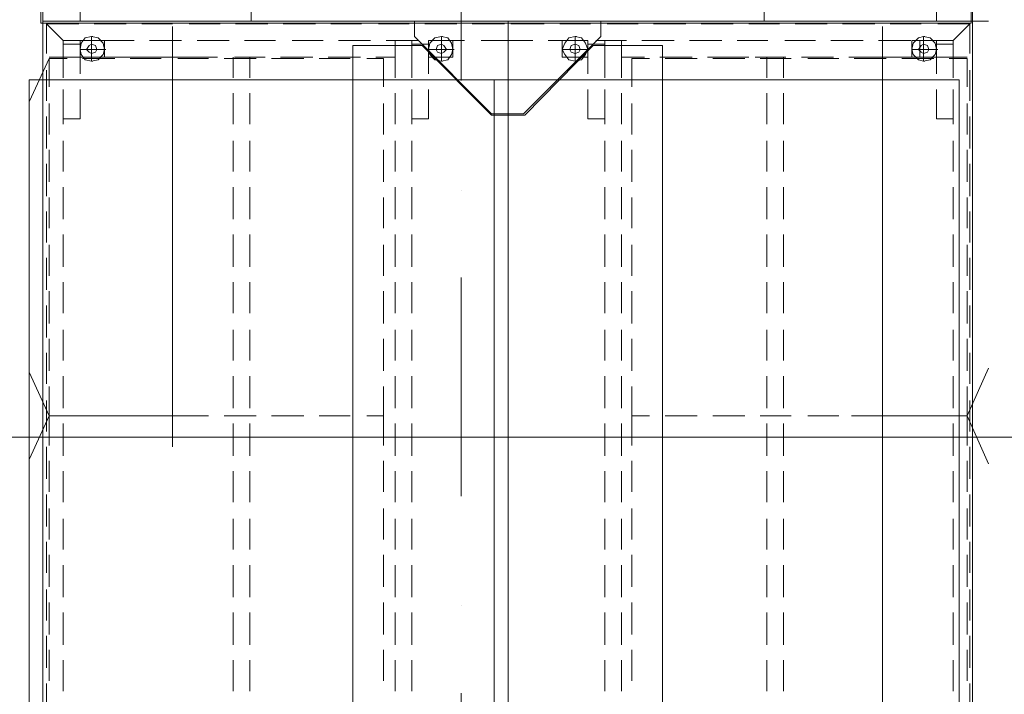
# Model space of a CAD drawing. Header units: millimetres. Extents: x 82175 to 237000, y 24756 to 471700.
# Tile 21 of 256: x 112658 to 114246, y 93885 to 94973. Entities that reach past the tile are written whole.
import ezdxf

# ---------------------------------------------------------------- set-up
doc = ezdxf.new("R2010")
doc.units = ezdxf.units.MM
doc.linetypes.add('Kropki i Kreski', pattern=[6.702778, 3.527778, -1.763889, 0, -1.411111])
for name, color, linetype in [('2D - Ogólne', 8, 'Continuous'), ('2D - Rysunki i Obrazki', 8, 'Continuous'), ('Konstrukcja - Siatka mod', 8, 'Continuous')]:
    doc.layers.add(name, color=color, linetype=linetype)

msp = doc.modelspace()

# ---------------------------------------------------------------- linework, layer by layer
at = {"layer": '2D - Ogólne', "color": 8, "linetype": 'Continuous', "lineweight": 20, "ltscale": 100}
msp.add_line((110440, 94299.8), (116270, 94299.8), dxfattribs=at)
at = {"layer": '2D - Rysunki i Obrazki', "color": 8, "linetype": 'Continuous', "lineweight": 13, "ltscale": 100, "flags": 128}
for points in [[(114192.2, 94967.6), (112692.2, 94967.6), (112695.2, 95348.1), (113018.7, 95721.3), (113873, 95721.3), (114194.4, 95348.1)], [(112695.2, 94970.7), (112695.2, 95348.1), (113018.7, 95721.3), (113873, 95721.3), (114194.4, 95348.1), (114194.4, 94970.7)], [(112695.2, 94970.7), (112695.2, 95348.1), (113018.7, 95721.3), (113873, 95721.3), (114194.4, 95348.1), (114194.4, 94970.7)], [(112695.2, 94970.7), (112695.2, 95348.1), (113018.7, 95721.3), (113873, 95721.3), (114194.4, 95348.1), (114194.4, 94970.7)], [(112695.2, 94970.7), (112695.2, 95348.1), (113018.7, 95721.3), (113873, 95721.3), (114194.4, 95348.1), (114194.4, 94970.7)], [(112695.2, 94970.7), (112695.2, 95348.1), (113018.7, 95721.3), (113873, 95721.3), (114194.4, 95348.1), (114194.4, 94970.7)], [(112695.2, 94970.7), (112695.2, 95348.1), (113018.7, 95721.3), (113873, 95721.3), (114194.4, 95348.1), (114194.4, 94970.7)], [(112695.2, 94970.7), (112695.2, 93697.5), (113445.9, 93697.5), (113445.9, 94970.7)], [(112695.2, 94970.7), (112695.2, 93697.5), (113445.9, 93697.5), (113445.9, 94970.7)], [(113445.9, 93697.5), (113445.9, 94970.7), (112695.2, 94970.7), (112695.2, 93697.5)], [(112695.2, 94970.7), (112695.2, 93697.5), (113445.9, 93697.5), (113445.9, 94970.7)], [(112695.2, 94970.7), (112695.2, 93697.5), (113445.9, 93697.5), (113445.9, 94970.7)], [(113445.9, 93697.5), (113445.9, 94970.7), (112695.2, 94970.7), (112695.2, 93697.5)], [(112695.2, 94970.7), (112695.2, 93697.5), (113445.9, 93697.5), (113445.9, 94970.7)], [(113445.9, 93848.9), (113418.9, 93848.9), (113306.9, 93736.9), (113195, 93736.9), (113195, 94931.3), (113306.9, 94931.3), (113418.9, 94819.3), (113445.9, 94819.3), (113445.9, 94970.7)], [(113445.9, 94970.7), (113445.9, 94821.4), (113418.9, 94821.4), (113294.5, 94945.8), (113294.5, 94970.7), (113445.9, 94970.7), (113445.9, 94821.4), (113470.7, 94821.4), (113595.1, 94945.8), (113595.1, 94970.7)], [(113445.9, 94970.7), (113445.9, 94821.4), (113418.9, 94821.4), (113294.5, 94945.8), (113294.5, 94970.7)], [(114194.4, 94970.7), (114194.4, 93697.5), (113445.9, 93697.5), (113445.9, 94970.7)], [(114194.4, 94970.7), (114194.4, 93697.5), (113445.9, 93697.5), (113445.9, 94970.7)], [(114194.4, 93697.5), (114194.4, 94970.7), (113445.9, 94970.7), (113445.9, 93697.5)], [(114194.4, 94970.7), (114194.4, 93697.5), (113445.9, 93697.5), (113445.9, 94970.7)], [(114194.4, 94970.7), (114194.4, 93697.5), (113445.9, 93697.5), (113445.9, 94970.7)], [(114194.4, 93697.5), (114194.4, 94970.7), (113445.9, 94970.7), (113445.9, 93697.5)], [(114194.4, 94970.7), (114194.4, 93697.5), (113445.9, 93697.5), (113445.9, 94970.7)], [(113445.9, 93848.9), (113472.8, 93848.9), (113582.7, 93736.9), (113694.7, 93736.9), (113694.7, 94931.3), (113582.7, 94931.3), (113472.8, 94819.3), (113445.9, 94819.3), (113445.9, 94970.7)], [(113445.9, 94970.7), (113445.9, 94821.4), (113470.7, 94821.4), (113595.1, 94945.8), (113595.1, 94970.7)], [(112755.4, 94939.6), (112755.4, 94912.6), (112794.8, 94912.6), (112794.8, 94939.6)], [(112774, 94918.8), (112780.2, 94920.9), (112782.3, 94925.1), (112780.2, 94931.3), (112774, 94933.4), (112769.9, 94931.3), (112765.7, 94925.1), (112769.9, 94920.9)], [(112794.8, 94912.6), (112794.8, 94939.6)], [(113317.3, 94939.6), (113317.3, 94912.6), (113356.7, 94912.6), (113356.7, 94939.6)], [(113338, 94918.8), (113342.2, 94920.9), (113346.3, 94925.1), (113342.2, 94931.3), (113338, 94933.4), (113331.8, 94931.3), (113329.7, 94925.1), (113331.8, 94920.9)], [(113356.7, 94912.6), (113356.7, 94939.6)], [(113532.9, 94939.6), (113532.9, 94912.6), (113574.4, 94912.6), (113574.4, 94939.6)], [(113532.9, 94939.6), (113532.9, 94912.6), (113574.4, 94912.6), (113574.4, 94939.6)], [(113553.7, 94918.8), (113559.9, 94920.9), (113562, 94925.1), (113559.9, 94931.3), (113553.7, 94933.4), (113547.5, 94931.3), (113545.4, 94925.1), (113547.5, 94920.9)], [(113574.4, 94912.6), (113574.4, 94939.6)], [(114096.9, 94939.6), (114096.9, 94912.6), (114136.3, 94912.6), (114136.3, 94939.6)], [(114115.6, 94918.8), (114121.8, 94920.9), (114123.9, 94925.1), (114121.8, 94931.3), (114115.6, 94933.4), (114111.5, 94931.3), (114107.3, 94925.1), (114111.5, 94920.9)], [(114109.4, 94939.6), (114109.4, 94912.6), (114136.3, 94912.6), (114136.3, 94939.6)], [(114136.3, 94912.6), (114136.3, 94939.6)], [(113423.2, 94876.4), (113423.2, 93676.4), (112673.2, 93676.4), (112673.2, 94876.4)], [(114173.2, 94876.4), (114173.2, 93676.4), (113423.2, 93676.4), (113423.2, 94876.4)]]:
    msp.add_lwpolyline(points, close=True, dxfattribs=at)
for points in [[(112755.4, 94970.7), (112755.4, 95012.1)], [(114136.3, 94970.7), (114136.3, 95012.1)], [(113031.1, 94999.7), (113031.1, 94970.7)], [(113858.5, 94999.7), (113858.5, 94970.7)], [(112701.5, 94966.5), (112701.5, 94918.8)], [(112728.4, 94879.4), (112728.4, 94939.6), (112701.5, 94966.5)], [(112753.3, 94966.5), (112701.5, 94966.5), (112728.4, 94939.6), (112765.7, 94939.6)], [(112701.5, 94966.5), (112753.3, 94966.5)], [(112830, 94966.5), (112778.2, 94966.5)], [(112778.2, 94966.5), (112830, 94966.5)], [(112904.7, 94966.5), (112854.9, 94966.5)], [(112854.9, 94966.5), (112904.7, 94966.5)], [(112904.7, 94962.4), (112904.7, 94284.3)], [(112981.4, 94966.5), (112931.6, 94966.5)], [(112931.6, 94966.5), (112981.4, 94966.5)], [(113058.1, 94966.5), (113006.3, 94966.5)], [(113006.3, 94966.5), (113058.1, 94966.5)], [(113134.8, 94966.5), (113083, 94966.5)], [(113083, 94966.5), (113134.8, 94966.5)], [(113209.5, 94966.5), (113159.7, 94966.5)], [(113159.7, 94966.5), (113209.5, 94966.5)], [(113286.2, 94966.5), (113236.4, 94966.5)], [(113236.4, 94966.5), (113286.2, 94966.5)], [(113362.9, 94966.5), (113311.1, 94966.5)], [(113311.1, 94966.5), (113362.9, 94966.5)], [(113439.6, 94966.5), (113387.8, 94966.5)], [(113387.8, 94966.5), (113439.6, 94966.5)], [(113450, 94966.5), (113503.9, 94966.5)], [(113450, 94966.5), (113503.9, 94966.5)], [(113528.8, 94966.5), (113578.6, 94966.5)], [(113528.8, 94966.5), (113578.6, 94966.5)], [(113605.5, 94966.5), (113655.3, 94966.5)], [(113605.5, 94966.5), (113655.3, 94966.5)], [(113680.2, 94966.5), (113732, 94966.5)], [(113680.2, 94966.5), (113732, 94966.5)], [(113756.9, 94966.5), (113808.7, 94966.5)], [(113756.9, 94966.5), (113808.7, 94966.5)], [(113833.6, 94966.5), (113883.4, 94966.5)], [(113833.6, 94966.5), (113883.4, 94966.5)], [(113908.3, 94966.5), (113960.1, 94966.5)], [(113908.3, 94966.5), (113960.1, 94966.5)], [(113985, 94966.5), (114036.8, 94966.5)], [(113985, 94966.5), (114036.8, 94966.5)], [(114049.3, 94962.4), (114049.3, 94284.3)], [(114061.7, 94966.5), (114111.5, 94966.5)], [(114061.7, 94966.5), (114111.5, 94966.5)], [(114138.4, 94966.5), (114190.3, 94966.5)], [(114138.4, 94966.5), (114190.3, 94966.5)], [(114190.3, 94966.5), (114163.3, 94939.6)], [(114163.3, 94939.6), (114190.3, 94966.5)], [(114190.3, 94966.5), (114190.3, 94918.8)], [(114194.4, 94970.7), (114220.5, 94970.7)], [(114194.4, 94970.7), (114220.5, 94970.7)], [(112755.4, 94925.1), (112774, 94925.1), (112774, 94945.8)], [(112774, 94945.8), (112763.7, 94943.7), (112757.4, 94935.4), (112755.4, 94925.1), (112757.4, 94916.8)], [(112774, 94945.8), (112784.4, 94943.7), (112792.7, 94935.4), (112794.8, 94925.1), (112792.7, 94916.8)], [(112774, 94945.8), (112784.4, 94943.7), (112792.7, 94935.4), (112794.8, 94925.1), (112792.7, 94916.8)], [(112774, 94945.8), (112776.1, 94945.8)], [(113317.3, 94925.1), (113338, 94925.1), (113338, 94945.8)], [(113338, 94945.8), (113327.7, 94943.7), (113319.4, 94935.4), (113317.3, 94925.1), (113319.4, 94916.8)], [(113338, 94945.8), (113348.4, 94943.7), (113354.6, 94935.4), (113356.7, 94925.1), (113354.6, 94916.8)], [(113338, 94945.8), (113348.4, 94943.7), (113354.6, 94935.4), (113356.7, 94925.1), (113354.6, 94916.8)], [(113338, 94945.8), (113340.1, 94945.8)], [(113532.9, 94925.1), (113553.7, 94925.1), (113553.7, 94945.8)], [(113553.7, 94945.8), (113543.3, 94943.7), (113537.1, 94935.4), (113532.9, 94925.1), (113537.1, 94916.8)], [(113553.7, 94945.8), (113564, 94943.7), (113570.3, 94935.4), (113574.4, 94925.1), (113570.3, 94916.8)], [(113553.7, 94945.8), (113564, 94943.7), (113570.3, 94935.4), (113574.4, 94925.1), (113570.3, 94916.8)], [(113553.7, 94945.8), (113555.8, 94945.8)], [(114096.9, 94925.1), (114115.6, 94925.1), (114115.6, 94945.8)], [(114115.6, 94945.8), (114107.3, 94943.7), (114099, 94935.4), (114096.9, 94925.1), (114099, 94916.8)], [(114115.6, 94945.8), (114126, 94943.7), (114134.3, 94935.4), (114136.3, 94925.1), (114134.3, 94916.8)], [(114115.6, 94945.8), (114126, 94943.7), (114134.3, 94935.4), (114136.3, 94925.1), (114134.3, 94916.8)], [(114115.6, 94945.8), (114117.7, 94945.8)], [(112728.4, 94933.4), (112728.4, 94885.7)], [(112755.4, 94885.7), (112755.4, 94933.4), (112728.4, 94933.4)], [(112794.8, 94939.6), (112755.4, 94939.6), (112755.4, 94912.6)], [(112794.8, 94939.6), (112755.4, 94939.6), (112755.4, 94912.6), (112794.8, 94912.6)], [(112774, 94906.4), (112763.7, 94908.5), (112757.4, 94916.8), (112755.4, 94925.1), (112757.4, 94935.4)], [(112774, 94906.4), (112763.7, 94908.5), (112757.4, 94916.8), (112755.4, 94925.1), (112757.4, 94935.4)], [(112774, 94906.4), (112784.4, 94908.5), (112792.7, 94916.8), (112794.8, 94925.1), (112792.7, 94935.4)], [(112792.7, 94939.6), (112842.5, 94939.6)], [(112794.8, 94912.6), (112794.8, 94939.6)], [(112794.8, 94939.6), (112794.8, 94912.6), (112825.9, 94912.6)], [(112867.3, 94939.6), (112919.2, 94939.6)], [(112944.1, 94939.6), (112995.9, 94939.6)], [(113020.8, 94939.6), (113070.5, 94939.6)], [(113097.5, 94939.6), (113147.3, 94939.6)], [(113172.1, 94939.6), (113224, 94939.6)], [(113232.3, 94912.6), (113263.4, 94912.6), (113263.4, 94939.6)], [(113248.9, 94939.6), (113300.7, 94939.6)], [(113290.3, 94879.4), (113290.3, 94939.6), (113263.4, 94939.6), (113263.4, 94879.4)], [(113290.3, 94933.4), (113290.3, 94885.7)], [(113317.3, 94885.7), (113317.3, 94933.4), (113290.3, 94933.4)], [(113356.7, 94939.6), (113317.3, 94939.6), (113317.3, 94912.6)], [(113356.7, 94939.6), (113317.3, 94939.6), (113317.3, 94912.6), (113356.7, 94912.6)], [(113338, 94906.4), (113327.7, 94908.5), (113319.4, 94916.8), (113317.3, 94925.1), (113319.4, 94935.4)], [(113338, 94906.4), (113327.7, 94908.5), (113319.4, 94916.8), (113317.3, 94925.1), (113319.4, 94935.4)], [(113325.6, 94939.6), (113375.4, 94939.6)], [(113338, 94906.4), (113348.4, 94908.5), (113354.6, 94916.8), (113356.7, 94925.1), (113354.6, 94935.4)], [(113356.7, 94912.6), (113356.7, 94939.6)], [(113402.3, 94939.6), (113439.6, 94939.6)], [(113439.6, 94939.6), (113485.3, 94939.6)], [(113510.1, 94939.6), (113559.9, 94939.6)], [(113574.4, 94939.6), (113532.9, 94939.6), (113532.9, 94912.6), (113574.4, 94912.6)], [(113553.7, 94906.4), (113543.3, 94908.5), (113537.1, 94916.8), (113532.9, 94925.1), (113537.1, 94935.4)], [(113553.7, 94906.4), (113543.3, 94908.5), (113537.1, 94916.8), (113532.9, 94925.1), (113537.1, 94935.4)], [(113553.7, 94906.4), (113564, 94908.5), (113570.3, 94916.8), (113574.4, 94925.1), (113570.3, 94935.4)], [(113574.4, 94933.4), (113601.4, 94933.4)], [(113574.4, 94885.7), (113574.4, 94933.4)], [(113586.9, 94939.6), (113636.6, 94939.6)], [(113601.4, 94939.6), (113628.3, 94939.6)], [(113601.4, 94879.4), (113601.4, 94939.6)], [(113601.4, 94933.4), (113601.4, 94885.7)], [(113628.3, 94912.6), (113628.3, 94939.6)], [(113628.3, 94939.6), (113628.3, 94879.4)], [(113661.5, 94939.6), (113713.3, 94939.6)], [(113738.2, 94939.6), (113790.1, 94939.6)], [(113814.9, 94939.6), (113864.7, 94939.6)], [(113891.7, 94939.6), (113941.4, 94939.6)], [(113966.3, 94939.6), (114018.1, 94939.6)], [(114043, 94939.6), (114094.9, 94939.6)], [(114136.3, 94939.6), (114096.9, 94939.6), (114096.9, 94912.6), (114136.3, 94912.6)], [(114115.6, 94906.4), (114107.3, 94908.5), (114099, 94916.8), (114096.9, 94925.1), (114099, 94935.4)], [(114115.6, 94906.4), (114107.3, 94908.5), (114099, 94916.8), (114096.9, 94925.1), (114099, 94935.4)], [(114109.4, 94939.6), (114109.4, 94912.6)], [(114115.6, 94906.4), (114126, 94908.5), (114134.3, 94916.8), (114136.3, 94925.1), (114134.3, 94935.4)], [(114119.8, 94939.6), (114163.3, 94939.6)], [(114136.3, 94933.4), (114163.3, 94933.4)], [(114136.3, 94885.7), (114136.3, 94933.4)], [(114163.3, 94879.4), (114163.3, 94939.6)], [(114163.3, 94933.4), (114163.3, 94885.7)], [(112705.6, 94912.6), (112954.4, 94912.6)], [(112755.4, 94925.1), (112757.4, 94925.1)], [(112794.8, 94912.6), (112755.4, 94912.6)], [(112774, 94925.1), (112776.1, 94925.1)], [(112794.8, 94925.1), (112774, 94925.1), (112774, 94906.4)], [(112774, 94925.1), (112776.1, 94925.1)], [(112794.8, 94925.1), (112796.8, 94925.1)], [(112850.7, 94912.6), (112902.6, 94912.6)], [(112927.5, 94912.6), (112977.2, 94912.6)], [(113002.1, 94912.6), (113002.1, 94879.4)], [(113004.2, 94912.6), (113054, 94912.6)], [(113029.1, 94879.4), (113029.1, 94912.6)], [(113078.8, 94912.6), (113130.7, 94912.6)], [(113155.6, 94912.6), (113207.4, 94912.6)], [(113317.3, 94925.1), (113319.4, 94925.1)], [(113356.7, 94912.6), (113317.3, 94912.6)], [(113338, 94925.1), (113340.1, 94925.1)], [(113356.7, 94925.1), (113338, 94925.1), (113338, 94906.4)], [(113338, 94925.1), (113340.1, 94925.1)], [(113356.7, 94925.1), (113358.8, 94925.1)], [(113532.9, 94925.1), (113535, 94925.1)], [(113553.7, 94925.1), (113555.8, 94925.1)], [(113574.4, 94925.1), (113553.7, 94925.1), (113553.7, 94906.4)], [(113553.7, 94925.1), (113555.8, 94925.1)], [(113574.4, 94925.1), (113576.5, 94925.1)], [(113665.6, 94912.6), (113628.3, 94912.6)], [(113742.4, 94912.6), (113690.5, 94912.6)], [(113817, 94912.6), (113767.3, 94912.6)], [(113806.6, 94912.6), (113833.6, 94912.6)], [(113893.7, 94912.6), (113844, 94912.6)], [(113862.6, 94879.4), (113862.6, 94912.6)], [(113889.6, 94912.6), (113889.6, 94879.4)], [(113970.5, 94912.6), (113918.6, 94912.6)], [(114047.2, 94912.6), (113995.3, 94912.6)], [(114186.1, 94912.6), (113999.5, 94912.6)], [(114109.4, 94912.6), (114072.1, 94912.6)], [(114096.9, 94925.1), (114099, 94925.1)], [(114115.6, 94925.1), (114117.7, 94925.1)], [(114136.3, 94925.1), (114115.6, 94925.1), (114115.6, 94906.4)], [(114115.6, 94925.1), (114117.7, 94925.1)], [(114136.3, 94925.1), (114138.4, 94925.1)], [(112705.6, 94910.5), (112674.1, 94841.9)], [(112734.6, 94910.5), (112705.6, 94910.5), (112705.6, 94864.9)], [(112811.4, 94910.5), (112759.5, 94910.5)], [(112774, 94906.4), (112776.1, 94906.4)], [(112774, 94906.4), (112776.1, 94906.4)], [(112886, 94910.5), (112836.2, 94910.5)], [(112962.7, 94910.5), (112913, 94910.5)], [(113039.4, 94910.5), (112987.6, 94910.5)], [(113116.2, 94910.5), (113064.3, 94910.5)], [(113190.8, 94910.5), (113141, 94910.5)], [(113244.7, 94864.9), (113244.7, 94910.5), (113217.8, 94910.5)], [(113338, 94906.4), (113340.1, 94906.4)], [(113338, 94906.4), (113340.1, 94906.4)], [(113553.7, 94906.4), (113555.8, 94906.4)], [(113553.7, 94906.4), (113555.8, 94906.4)], [(113644.9, 94864.9), (113644.9, 94910.5), (113673.9, 94910.5)], [(113698.8, 94910.5), (113750.7, 94910.5)], [(113775.5, 94910.5), (113827.4, 94910.5)], [(113852.3, 94910.5), (113902, 94910.5)], [(113929, 94910.5), (113978.8, 94910.5)], [(114003.6, 94910.5), (114055.5, 94910.5)], [(114080.4, 94910.5), (114132.2, 94910.5)], [(114115.6, 94906.4), (114117.7, 94906.4)], [(114115.6, 94906.4), (114117.7, 94906.4)], [(114157.1, 94910.5), (114186.1, 94910.5), (114186.1, 94864.9)], [(112701.5, 94891.9), (112701.5, 94842.1)], [(114190.3, 94891.9), (114190.3, 94842.1)], [(112728.4, 94860.8), (112728.4, 94813.1), (112755.4, 94813.1), (112755.4, 94860.8)], [(112728.4, 94804.8), (112728.4, 94854.6)], [(113002.1, 94854.6), (113002.1, 94804.8)], [(113029.1, 94804.8), (113029.1, 94854.6)], [(113263.4, 94854.6), (113263.4, 94804.8)], [(113290.3, 94860.8), (113290.3, 94813.1), (113317.3, 94813.1), (113317.3, 94860.8)], [(113290.3, 94804.8), (113290.3, 94854.6)], [(113574.4, 94813.1), (113574.4, 94860.8)], [(113601.4, 94860.8), (113601.4, 94813.1)], [(113601.4, 94804.8), (113601.4, 94854.6)], [(113628.3, 94854.6), (113628.3, 94804.8)], [(113862.6, 94804.8), (113862.6, 94854.6)], [(113889.6, 94854.6), (113889.6, 94804.8)], [(114136.3, 94813.1), (114136.3, 94860.8)], [(114163.3, 94860.8), (114163.3, 94813.1)], [(114163.3, 94804.8), (114163.3, 94854.6)], [(112705.6, 94838), (112705.6, 94788.2)], [(113244.7, 94788.2), (113244.7, 94838)], [(113644.9, 94788.2), (113644.9, 94838)], [(114186.1, 94838), (114186.1, 94788.2)], [(112701.5, 94817.2), (112701.5, 94765.4)], [(113601.4, 94813.1), (113574.4, 94813.1)], [(114163.3, 94813.1), (114136.3, 94813.1)], [(114190.3, 94817.2), (114190.3, 94765.4)], [(112728.4, 94728.1), (112728.4, 94777.8)], [(113002.1, 94777.8), (113002.1, 94728.1)], [(113029.1, 94728.1), (113029.1, 94777.8)], [(113263.4, 94777.8), (113263.4, 94728.1)], [(113290.3, 94728.1), (113290.3, 94777.8)], [(113601.4, 94728.1), (113601.4, 94777.8)], [(113628.3, 94777.8), (113628.3, 94728.1)], [(113862.6, 94728.1), (113862.6, 94777.8)], [(113889.6, 94777.8), (113889.6, 94728.1)], [(114163.3, 94728.1), (114163.3, 94777.8)], [(112705.6, 94763.3), (112705.6, 94711.5)], [(113244.7, 94711.5), (113244.7, 94763.3)], [(113644.9, 94711.5), (113644.9, 94763.3)], [(114186.1, 94763.3), (114186.1, 94711.5)], [(112701.5, 94740.5), (112701.5, 94688.7)], [(114190.3, 94740.5), (114190.3, 94688.7)], [(112728.4, 94651.4), (112728.4, 94703.2)], [(113002.1, 94703.2), (113002.1, 94651.4)], [(113029.1, 94651.4), (113029.1, 94703.2)], [(113263.4, 94703.2), (113263.4, 94651.4)], [(113290.3, 94651.4), (113290.3, 94703.2)], [(113601.4, 94651.4), (113601.4, 94703.2)], [(113628.3, 94703.2), (113628.3, 94651.4)], [(113862.6, 94651.4), (113862.6, 94703.2)], [(113889.6, 94703.2), (113889.6, 94651.4)], [(114163.3, 94651.4), (114163.3, 94703.2)], [(112705.6, 94686.6), (112705.6, 94636.8)], [(113244.7, 94636.8), (113244.7, 94686.6)], [(113644.9, 94636.8), (113644.9, 94686.6)], [(114186.1, 94686.6), (114186.1, 94636.8)], [(112701.5, 94663.8), (112701.5, 94614)], [(114190.3, 94663.8), (114190.3, 94614)], [(112728.4, 94574.6), (112728.4, 94626.5)], [(113002.1, 94626.5), (113002.1, 94574.6)], [(113029.1, 94574.6), (113029.1, 94626.5)], [(113263.4, 94626.5), (113263.4, 94574.6)], [(113290.3, 94574.6), (113290.3, 94626.5)], [(113601.4, 94574.6), (113601.4, 94626.5)], [(113628.3, 94626.5), (113628.3, 94574.6)], [(113862.6, 94574.6), (113862.6, 94626.5)], [(113889.6, 94626.5), (113889.6, 94574.6)], [(114163.3, 94574.6), (114163.3, 94626.5)], [(112705.6, 94609.9), (112705.6, 94560.1)], [(113244.7, 94560.1), (113244.7, 94609.9)], [(113644.9, 94560.1), (113644.9, 94609.9)], [(114186.1, 94609.9), (114186.1, 94560.1)], [(112701.5, 94589.1), (112701.5, 94537.3)], [(114190.3, 94589.1), (114190.3, 94537.3)], [(112728.4, 94500), (112728.4, 94549.8)], [(113002.1, 94549.8), (113002.1, 94500)], [(113029.1, 94500), (113029.1, 94549.8)], [(113263.4, 94549.8), (113263.4, 94500)], [(113290.3, 94500), (113290.3, 94549.8)], [(113601.4, 94500), (113601.4, 94549.8)], [(113628.3, 94549.8), (113628.3, 94500)], [(113862.6, 94500), (113862.6, 94549.8)], [(113889.6, 94549.8), (113889.6, 94500)], [(114163.3, 94500), (114163.3, 94549.8)], [(112705.6, 94535.2), (112705.6, 94483.4)], [(113244.7, 94483.4), (113244.7, 94535.2)], [(113644.9, 94483.4), (113644.9, 94535.2)], [(114186.1, 94535.2), (114186.1, 94483.4)], [(112701.5, 94512.4), (112701.5, 94460.6)], [(114190.3, 94512.4), (114190.3, 94460.6)], [(112728.4, 94423.3), (112728.4, 94473)], [(113002.1, 94473), (113002.1, 94423.3)], [(113029.1, 94423.3), (113029.1, 94473)], [(113263.4, 94473), (113263.4, 94423.3)], [(113290.3, 94423.3), (113290.3, 94473)], [(113601.4, 94423.3), (113601.4, 94473)], [(113628.3, 94473), (113628.3, 94423.3)], [(113862.6, 94423.3), (113862.6, 94473)], [(113889.6, 94473), (113889.6, 94423.3)], [(114163.3, 94423.3), (114163.3, 94473)], [(112705.6, 94458.5), (112705.6, 94406.7)], [(113244.7, 94406.7), (113244.7, 94458.5)], [(113644.9, 94406.7), (113644.9, 94458.5)], [(114186.1, 94458.5), (114186.1, 94406.7)], [(112701.5, 94435.7), (112701.5, 94385.9)], [(114190.3, 94435.7), (114190.3, 94385.9)], [(114186.1, 94334.1), (114220.5, 94411.2)], [(112705.6, 94334.1), (112674.1, 94403.4)], [(112728.4, 94346.5), (112728.4, 94398.4)], [(113002.1, 94398.4), (113002.1, 94346.5)], [(113029.1, 94346.5), (113029.1, 94398.4)], [(113263.4, 94398.4), (113263.4, 94346.5)], [(113290.3, 94346.5), (113290.3, 94398.4)], [(113601.4, 94346.5), (113601.4, 94398.4)], [(113628.3, 94398.4), (113628.3, 94346.5)], [(113862.6, 94346.5), (113862.6, 94398.4)], [(113889.6, 94398.4), (113889.6, 94346.5)], [(114163.3, 94346.5), (114163.3, 94398.4)], [(112705.6, 94381.8), (112705.6, 94334.1), (112734.6, 94334.1)], [(113244.7, 94334.1), (113244.7, 94381.8)], [(113644.9, 94334.1), (113644.9, 94381.8)], [(114049.3, 94383.9), (114049.3, 93705.8)], [(114186.1, 94381.8), (114186.1, 94334.1), (114157.1, 94334.1)], [(112701.5, 94359), (112701.5, 94309.2)], [(114190.3, 94359), (114190.3, 94309.2)], [(112705.6, 94334.1), (112674.1, 94264.9)], [(112734.6, 94334.1), (112705.6, 94334.1), (112705.6, 94286.4)], [(112705.6, 94334.1), (112954.4, 94334.1)], [(112705.6, 94334.1), (112954.4, 94334.1)], [(112811.4, 94334.1), (112759.5, 94334.1)], [(112759.5, 94334.1), (112811.4, 94334.1)], [(112886, 94334.1), (112836.2, 94334.1)], [(112836.2, 94334.1), (112886, 94334.1)], [(112962.7, 94334.1), (112913, 94334.1)], [(112913, 94334.1), (112962.7, 94334.1)], [(113039.4, 94334.1), (112987.6, 94334.1)], [(112987.6, 94334.1), (113039.4, 94334.1)], [(113116.2, 94334.1), (113064.3, 94334.1)], [(113064.3, 94334.1), (113116.2, 94334.1)], [(113190.8, 94334.1), (113141, 94334.1)], [(113141, 94334.1), (113190.8, 94334.1)], [(113244.7, 94286.4), (113244.7, 94334.1), (113217.8, 94334.1)], [(113217.8, 94334.1), (113244.7, 94334.1)], [(113244.7, 94334.1), (113244.7, 94286.4)], [(113673.9, 94334.1), (113644.9, 94334.1)], [(113644.9, 94286.4), (113644.9, 94334.1), (113673.9, 94334.1)], [(113750.7, 94334.1), (113698.8, 94334.1)], [(113698.8, 94334.1), (113750.7, 94334.1)], [(113827.4, 94334.1), (113775.5, 94334.1)], [(113775.5, 94334.1), (113827.4, 94334.1)], [(113902, 94334.1), (113852.3, 94334.1)], [(113852.3, 94334.1), (113902, 94334.1)], [(113978.8, 94334.1), (113929, 94334.1)], [(113929, 94334.1), (113978.8, 94334.1)], [(114186.1, 94334.1), (113999.5, 94334.1)], [(114186.1, 94334.1), (113999.5, 94334.1)], [(114055.5, 94334.1), (114003.6, 94334.1)], [(114003.6, 94334.1), (114055.5, 94334.1)], [(114132.2, 94334.1), (114080.4, 94334.1)], [(114080.4, 94334.1), (114132.2, 94334.1)], [(114157.1, 94334.1), (114186.1, 94334.1), (114186.1, 94286.4)], [(114186.1, 94334.1), (114220.5, 94257)], [(112728.4, 94269.8), (112728.4, 94321.7)], [(113002.1, 94321.7), (113002.1, 94269.8)], [(113029.1, 94269.8), (113029.1, 94321.7)], [(113263.4, 94321.7), (113263.4, 94269.8)], [(113290.3, 94269.8), (113290.3, 94321.7)], [(113601.4, 94269.8), (113601.4, 94321.7)], [(113628.3, 94321.7), (113628.3, 94269.8)], [(113862.6, 94269.8), (113862.6, 94321.7)], [(113889.6, 94321.7), (113889.6, 94269.8)], [(114163.3, 94269.8), (114163.3, 94321.7)], [(112701.5, 94284.3), (112701.5, 94232.5)], [(114190.3, 94284.3), (114190.3, 94232.5)], [(112705.6, 94261.5), (112705.6, 94211.8)], [(113244.7, 94261.5), (113244.7, 94211.8)], [(113244.7, 94211.8), (113244.7, 94261.5)], [(113644.9, 94211.8), (113644.9, 94261.5)], [(114186.1, 94261.5), (114186.1, 94211.8)], [(112728.4, 94195.2), (112728.4, 94244.9)], [(113002.1, 94244.9), (113002.1, 94195.2)], [(113029.1, 94195.2), (113029.1, 94244.9)], [(113263.4, 94244.9), (113263.4, 94195.2)], [(113290.3, 94195.2), (113290.3, 94244.9)], [(113601.4, 94195.2), (113601.4, 94244.9)], [(113628.3, 94244.9), (113628.3, 94195.2)], [(113862.6, 94195.2), (113862.6, 94244.9)], [(113889.6, 94244.9), (113889.6, 94195.2)], [(114163.3, 94195.2), (114163.3, 94244.9)], [(112701.5, 94207.6), (112701.5, 94155.8)], [(114190.3, 94207.6), (114190.3, 94155.8)], [(112705.6, 94184.8), (112705.6, 94135)], [(113244.7, 94184.8), (113244.7, 94135)], [(113244.7, 94135), (113244.7, 94184.8)], [(113644.9, 94135), (113644.9, 94184.8)], [(114186.1, 94184.8), (114186.1, 94135)], [(112728.4, 94118.5), (112728.4, 94168.2)], [(113002.1, 94168.2), (113002.1, 94118.5)], [(113029.1, 94118.5), (113029.1, 94168.2)], [(113263.4, 94168.2), (113263.4, 94118.5)], [(113290.3, 94118.5), (113290.3, 94168.2)], [(113601.4, 94118.5), (113601.4, 94168.2)], [(113628.3, 94168.2), (113628.3, 94118.5)], [(113862.6, 94118.5), (113862.6, 94168.2)], [(113889.6, 94168.2), (113889.6, 94118.5)], [(114163.3, 94118.5), (114163.3, 94168.2)], [(112701.5, 94130.9), (112701.5, 94081.1)], [(114190.3, 94130.9), (114190.3, 94081.1)], [(112705.6, 94110.2), (112705.6, 94058.3)], [(113244.7, 94110.2), (113244.7, 94058.3)], [(113244.7, 94058.3), (113244.7, 94110.2)], [(113644.9, 94058.3), (113644.9, 94110.2)], [(114186.1, 94110.2), (114186.1, 94058.3)], [(112728.4, 94041.7), (112728.4, 94093.6)], [(113002.1, 94093.6), (113002.1, 94041.7)], [(113029.1, 94041.7), (113029.1, 94093.6)], [(113263.4, 94093.6), (113263.4, 94041.7)], [(113290.3, 94041.7), (113290.3, 94093.6)], [(113601.4, 94041.7), (113601.4, 94093.6)], [(113628.3, 94093.6), (113628.3, 94041.7)], [(113862.6, 94041.7), (113862.6, 94093.6)], [(113889.6, 94093.6), (113889.6, 94041.7)], [(114163.3, 94041.7), (114163.3, 94093.6)], [(112701.5, 94054.2), (112701.5, 94004.4)], [(114190.3, 94054.2), (114190.3, 94004.4)], [(112705.6, 94033.4), (112705.6, 93981.6)], [(113244.7, 94033.4), (113244.7, 93981.6)], [(113244.7, 93981.6), (113244.7, 94033.4)], [(113644.9, 93981.6), (113644.9, 94033.4)], [(114186.1, 94033.4), (114186.1, 93981.6)], [(112728.4, 93965), (112728.4, 94016.9)], [(113002.1, 94016.9), (113002.1, 93965)], [(113029.1, 93965), (113029.1, 94016.9)], [(113263.4, 94016.9), (113263.4, 93965)], [(113290.3, 93965), (113290.3, 94016.9)], [(113601.4, 93965), (113601.4, 94016.9)], [(113628.3, 94016.9), (113628.3, 93965)], [(113862.6, 93965), (113862.6, 94016.9)], [(113889.6, 94016.9), (113889.6, 93965)], [(114163.3, 93965), (114163.3, 94016.9)], [(112701.5, 93979.5), (112701.5, 93927.7)], [(114190.3, 93979.5), (114190.3, 93927.7)], [(112705.6, 93956.7), (112705.6, 93907)], [(113244.7, 93956.7), (113244.7, 93907)], [(113244.7, 93907), (113244.7, 93956.7)], [(113644.9, 93907), (113644.9, 93956.7)], [(114186.1, 93956.7), (114186.1, 93907)], [(112728.4, 93890.4), (112728.4, 93940.1)], [(113002.1, 93940.1), (113002.1, 93890.4)], [(113029.1, 93890.4), (113029.1, 93940.1)], [(113263.4, 93940.1), (113263.4, 93890.4)], [(113290.3, 93890.4), (113290.3, 93940.1)], [(113601.4, 93890.4), (113601.4, 93940.1)], [(113628.3, 93940.1), (113628.3, 93890.4)], [(113862.6, 93890.4), (113862.6, 93940.1)], [(113889.6, 93940.1), (113889.6, 93890.4)], [(114163.3, 93890.4), (114163.3, 93940.1)], [(112701.5, 93902.8), (112701.5, 93851)], [(114190.3, 93902.8), (114190.3, 93851)]]:
    msp.add_lwpolyline(points, dxfattribs=at)
at = {"layer": 'Konstrukcja - Siatka mod', "color": 8, "linetype": 'Kropki i Kreski', "lineweight": 13, "ltscale": 100}
msp.add_line((113370, 107964.8), (113370, 91000), dxfattribs=at)

doc.saveas('drawing.dxf')
